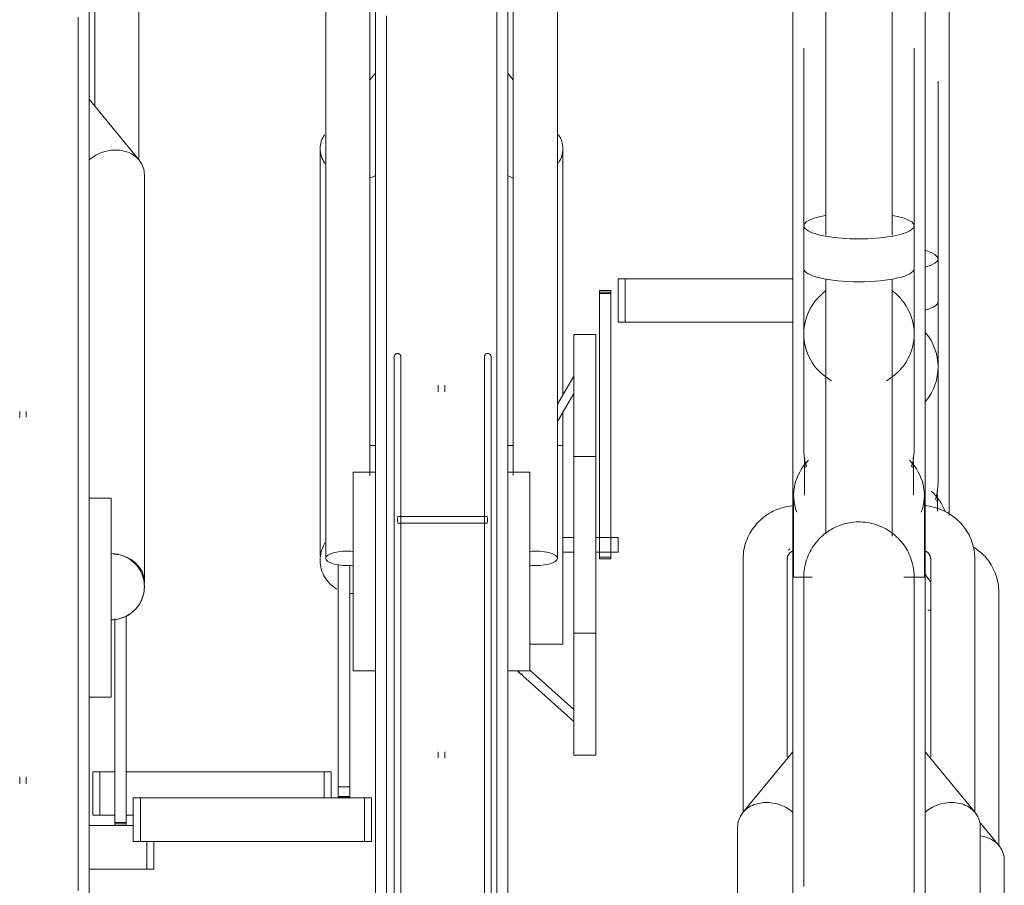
# Model space of a CAD drawing. Extents: x 50445 to 145605, y -10968 to 41989.
# Tile 174 of 256: x 92104 to 92550, y -118 to 274. Entities that reach past the tile are written whole.
import ezdxf

# ---------------------------------------------------------------- set-up
doc = ezdxf.new("R2010")
doc.units = 0
doc.header["$LTSCALE"] = 414.30304
doc.header["$MEASUREMENT"] = 0
doc.layers.add('A-EQPM', color=6, linetype='CONTINUOUS', lineweight=18)

# ---------------------------------------------------------------- blocks, each defined once
blk = doc.blocks.new('97_KA_gestapelde fietsenstalling 8 fietsen 1600x1900 - Type-V115-plotview doorsnede C C  -  1 op 100')
at = {"layer": 'A-EQPM'}
for p, q in [((10956.13, -758.5), (10976.13, -758.5)), ((10982.22, -778.2), (10982.22, -765.7)), ((10985.43, -778.2), (10985.43, -765.7)), ((10982.22, -778.2), (10956.13, -778.2)), ((10985.43, -778.2), (10982.22, -778.2))]:
    blk.add_line(p, q, dxfattribs=at)
blk = doc.blocks.new('97_KA_gestapelde fietsenstalling 8 fietsen 1600x1900 - Type-V116-plotview doorsnede C C  -  1 op 100')
at = {"layer": 'A-EQPM'}
for p, q in [((11345.9, -482.84), (11345.9, -380.63)), ((11340.9, -501.83), (11340.9, -421.36)), ((11345.9, -618.03), (11345.9, -450.21)), ((11340.9, -521.26), (11340.9, -501.83)), ((11340.9, -550.82), (11340.9, -521.26)), ((11340.9, -602.8), (11340.9, -550.82)), ((11340.9, -602.8), (11340.9, -595.29)), ((11340.55, -616.07), (11340.55, -608.69)), ((11273.68, -633.12), (11272.89, -633.71)), ((11368.4, -767.58), (11368.4, -652.68)), ((11337.53, -660.96), (11336.27, -660.96)), ((11368.54, -767.62), (11359.52, -756.63)), ((11370.9, -958.68), (11370.9, -774.2))]:
    blk.add_line(p, q, dxfattribs=at)
at = {"layer": 'A-EQPM', "flags": 128}
for points in [[(11368.4, -652.68), (11368.38, -651.69), (11368.31, -650.7), (11368.21, -649.71), (11368.06, -648.74), (11367.88, -647.76), (11367.65, -646.8), (11367.38, -645.85), (11367.07, -644.91), (11366.73, -643.98), (11366.34, -643.07), (11365.92, -642.18), (11365.46, -641.31), (11364.97, -640.45), (11364.44, -639.62), (11363.88, -638.81), (11363.29, -638.02), (11362.66, -637.26), (11362.01, -636.53), (11361.32, -635.82), (11360.61, -635.14), (11359.88, -634.49), (11359.11, -633.87), (11358.33, -633.28), (11357.52, -632.72), (11356.69, -632.2)], [(11334.99, -644.83), (11335.62, -645.6), (11336.22, -646.4), (11336.79, -647.23), (11337.32, -648.07)]]:
    blk.add_lwpolyline(points, dxfattribs=at)
at = {"layer": 'A-EQPM'}
for centre, major_axis, ratio, start_param, end_param in [((11315.9, -501.83), (25, 0), 0.237436, 5.593687, 6.972684), ((11315.9, -521.26), (25, 0), 0.237436, 5.593687, 6.283185), ((11315.9, -550.82), (25, 0), 0.978148, 5.593687, 6.972684), ((11315.9, -608.69), (24.65, 0), 0.838671, 6.146443, 6.370818), ((11315.9, -623.86), (29.65, 0), 0.838671, 0.314159, 0.745101)]:
    blk.add_ellipse(centre, major_axis=major_axis, ratio=ratio, start_param=start_param, end_param=end_param, dxfattribs=at)
for points, knots in [([(11340.9, -602.8), (11340.9, -603.96), (11340.76, -606.28), (11340.24, -609), (11339.81, -610.55), (11339.68, -610.98)], [0.5, 0.5, 0.5, 0.5, 0.54166667, 0.58333333, 0.59966448, 0.59966448, 0.59966448, 0.59966448]), ([(11370.9, -774.2), (11370.9, -771.99), (11369.5, -767.7), (11364.77, -764.22), (11361.21, -763.33), (11360.04, -763.18)], [0, 0, 0, 0, 0.1666667, 0.3333333, 0.4108914, 0.4108914, 0.4108914, 0.4108914])]:
    blk.add_open_spline(points, degree=3, knots=knots, dxfattribs=at)
blk = doc.blocks.new('97_KA_gestapelde fietsenstalling 16 fietsen 1600x2900 - Type-8054703-plotview doorsnede C C  -  1 op 100')
at = {"layer": 'A-EQPM'}
for p, q in [((11063.33, -333.98), (11063.33, -637.45)), ((11083.33, -599.91), (11083.33, -333.98)), ((11148.33, -333.98), (11148.33, -599.91)), ((11168.33, -637.45), (11168.33, -333.98)), ((11085.83, -643.38), (11085.83, -338.57)), ((11145.83, -338.57), (11145.83, -643.38)), ((10958.63, -342.18), (10958.63, -432.61)), ((10978.63, -457.08), (10978.63, -342.18)), ((11290.03, -340.99), (11290.03, -491.13)), ((11320.03, -491.13), (11320.03, -340.99)), ((10956.13, -350.46), (10956.13, -655.27)), ((11275.03, -365.63), (11275.03, -467.84)), ((11335.03, -467.84), (11335.03, -365.63)), ((11280.03, -406.36), (11280.03, -486.83)), ((11330.03, -486.83), (11330.03, -406.36)), ((11085.83, -417.65), (11083.23, -420.81)), ((11148.33, -420.69), (11145.83, -417.65)), ((10978.77, -457.12), (10956.13, -429.54)), ((11275.03, -435.21), (11275.03, -645.96)), ((11335.03, -645.96), (11335.03, -435.21)), ((11063.2, -445.22), (11063.19, -445.23)), ((11060.83, -451.81), (11060.83, -636.29)), ((11170.83, -563.63), (11170.83, -451.81)), ((10981.13, -648.18), (10981.13, -463.7)), ((11280.03, -486.83), (11280.03, -506.26)), ((11330.03, -506.26), (11330.03, -486.83)), ((11280.03, -506.26), (11280.03, -535.82)), ((11330.03, -535.82), (11330.03, -506.26)), ((11195.83, -510.83), (11199.05, -510.83)), ((11195.83, -530.54), (11195.83, -510.83)), ((11199.05, -510.83), (11275.03, -510.83)), ((11199.05, -530.54), (11199.05, -510.83)), ((11290.03, -510.94), (11290.03, -626.5)), ((11320.03, -627.41), (11320.03, -510.94)), ((11192.63, -516.17), (11187.41, -516.17)), ((11187.41, -517.48), (11187.41, -516.17)), ((11187.41, -516.17), (11187.41, -516.47)), ((11187.41, -516.94), (11192.63, -516.94)), ((11187.41, -627.23), (11187.41, -517.48)), ((11192.63, -517.48), (11187.41, -517.48)), ((11192.63, -516.47), (11192.63, -516.17)), ((11192.63, -516.17), (11192.63, -517.48)), ((11192.63, -517.48), (11192.63, -627.23)), ((11199.05, -530.54), (11195.83, -530.54)), ((11275.03, -530.54), (11199.05, -530.54)), ((11185.83, -536.13), (11175.83, -536.13)), ((11175.83, -631.38), (11175.83, -536.13)), ((11185.83, -536.13), (11185.83, -631.38)), ((11280.03, -535.82), (11280.03, -587.8)), ((11330.03, -587.8), (11330.03, -535.82)), ((11094.39, -554.95), (11094.39, -602.58)), ((11097.39, -602.58), (11097.39, -554.95)), ((11135.27, -554.95), (11135.27, -602.58)), ((11138.27, -602.58), (11138.27, -554.95)), ((11175.83, -555), (11168.33, -567.67)), ((11114.33, -559.01), (11114.33, -562)), ((11117.33, -562), (11117.33, -559.01)), ((11168.33, -575.51), (11175.83, -562.85)), ((10924.63, -570.9), (10924.63, -573.66)), ((10927.63, -573.53), (10927.63, -570.9)), ((11170.83, -586.38), (11170.83, -570.92)), ((11280.03, -580.29), (11280.03, -587.8)), ((11330.03, -587.8), (11330.03, -580.29)), ((11085.83, -586.38), (11083.33, -586.38)), ((11148.39, -586.38), (11145.83, -586.38)), ((11170.83, -586.38), (11168.33, -586.38)), ((11170.83, -586.38), (11170.83, -631.38)), ((11185.83, -591.38), (11175.83, -591.38)), ((11280.38, -593.69), (11280.38, -608.86)), ((11329.68, -608.86), (11329.68, -593.69)), ((11085.83, -598.38), (11075.83, -598.38)), ((11075.83, -643.38), (11075.83, -598.38)), ((11155.83, -598.38), (11145.83, -598.38)), ((11155.83, -598.38), (11155.83, -643.38)), ((10966.13, -610.27), (10956.13, -610.27)), ((10966.13, -610.27), (10966.13, -655.27)), ((11275.38, -608.86), (11275.38, -645.96)), ((11334.68, -646), (11334.68, -608.86)), ((11136.68, -618.5), (11095.88, -618.5)), ((11095.88, -620), (11095.88, -618.94)), ((11095.88, -621.06), (11095.88, -620)), ((11136.68, -618.94), (11136.68, -620)), ((11136.68, -620), (11136.68, -621.06)), ((11095.88, -621.5), (11136.68, -621.5)), ((11175.83, -628.03), (11170.83, -628.03)), ((11195.83, -628.03), (11185.83, -628.03)), ((11187.41, -637.75), (11187.41, -627.23)), ((11192.63, -627.23), (11192.63, -637.75)), ((11195.83, -628.03), (11195.83, -631.38)), ((11170.83, -631.38), (11170.83, -676.38)), ((11175.83, -726.63), (11175.83, -631.38)), ((11185.83, -631.38), (11185.83, -726.63)), ((11195.83, -631.38), (11195.83, -634.73)), ((11170.83, -634.73), (11175.83, -634.73)), ((11185.83, -634.73), (11195.83, -634.73)), ((11187.41, -636.98), (11187.41, -637.75)), ((11187.41, -636.98), (11192.63, -636.98)), ((11187.41, -637.75), (11192.63, -637.75)), ((11192.63, -637.75), (11192.63, -636.98)), ((11252.53, -637.68), (11252.53, -752.58)), ((11272.53, -727.43), (11272.53, -637.68)), ((11337.53, -637.68), (11337.53, -727.43)), ((11357.53, -752.58), (11357.53, -637.68)), ((11069.04, -741), (11069.04, -640.17)), ((11074.26, -640.59), (11074.26, -741)), ((11094.39, -638.38), (11094.39, -968.3)), ((11097.39, -968.3), (11097.39, -638.38)), ((11135.27, -638.38), (11135.27, -818.23)), ((11138.27, -818.23), (11138.27, -638.38)), ((11075.83, -688.38), (11075.83, -643.38)), ((11085.83, -942.33), (11085.83, -643.38)), ((11145.83, -643.38), (11145.83, -818.6)), ((11155.83, -643.38), (11155.83, -688.38)), ((11283.77, -645.96), (11275.03, -645.96)), ((11275.03, -950.77), (11275.03, -645.96)), ((11335.03, -645.96), (11325.4, -645.96)), ((11335.03, -645.96), (11335.03, -950.77)), ((10956.13, -655.27), (10956.13, -793.98)), ((10966.13, -655.27), (10966.13, -700.27)), ((10967.7, -757.17), (10967.7, -664.85)), ((10972.92, -663.45), (10972.92, -757.17)), ((11175.83, -671.38), (11185.83, -671.38)), ((11155.83, -676.38), (11170.83, -676.38)), ((11075.83, -688.38), (11085.83, -688.38)), ((11145.83, -688.38), (11155.83, -688.38)), ((11151.22, -689.36), (11175.83, -711.3)), ((11175.83, -705.94), (11155.83, -688.11)), ((10956.13, -700.27), (10966.13, -700.27)), ((11114.33, -725.12), (11114.33, -727.75)), ((11117.33, -727.75), (11117.33, -725.02)), ((11175.83, -726.63), (11185.83, -726.63)), ((11275.03, -725.04), (11252.39, -752.62)), ((11357.67, -752.62), (11335.03, -725.04)), ((10957.81, -734.11), (10961.02, -734.11)), ((10957.81, -753.81), (10957.81, -734.11)), ((10961.02, -734.11), (10967.7, -734.11)), ((10961.02, -753.81), (10961.02, -734.11)), ((10972.92, -734.11), (11062.62, -734.11)), ((11062.62, -734.11), (11065.84, -734.11)), ((11062.62, -746), (11062.62, -734.11)), ((11065.84, -746), (11065.84, -734.11)), ((10924.63, -736.38), (10924.63, -739.64)), ((10927.63, -739.64), (10927.63, -736.38)), ((11069.04, -745.02), (11069.04, -741)), ((11074.26, -741), (11069.04, -741)), ((11069.04, -745.82), (11069.04, -745.02)), ((11074.26, -741), (11074.26, -745.02)), ((11074.26, -745.02), (11074.26, -745.82)), ((10976.13, -746), (10979.34, -746)), ((10976.13, -746), (10976.13, -765.7)), ((10979.34, -746), (11080.94, -746)), ((10979.34, -765.7), (10979.34, -746)), ((11069.04, -745.28), (11069.04, -745.82)), ((11069.04, -745.28), (11074.26, -745.28)), ((11074.26, -745.82), (11069.04, -745.82)), ((11074.26, -745.82), (11074.26, -745.28)), ((11080.94, -746), (11084.16, -746)), ((11080.94, -765.7), (11080.94, -746)), ((11084.16, -765.7), (11084.16, -746)), ((10961.02, -753.81), (10957.81, -753.81)), ((10967.7, -753.81), (10961.02, -753.81)), ((10976.13, -753.81), (10972.92, -753.81)), ((10967.7, -758.48), (10967.7, -757.17)), ((10972.92, -757.17), (10967.7, -757.17)), ((10967.7, -757.71), (10972.92, -757.71)), ((10967.7, -758.18), (10967.7, -758.48)), ((10967.7, -758.48), (10972.92, -758.48)), ((10972.92, -757.17), (10972.92, -758.48)), ((10972.92, -758.48), (10972.92, -758.18)), ((11250.03, -759.2), (11250.03, -943.68)), ((11360.03, -943.68), (11360.03, -759.2)), ((10979.34, -765.7), (10976.13, -765.7)), ((11080.94, -765.7), (10979.34, -765.7)), ((11084.16, -765.7), (11080.94, -765.7))]:
    blk.add_line(p, q, dxfattribs=at)
at = {"layer": 'A-EQPM', "flags": 128}
for points in [[(11090.83, -391.81), (11090.83, -398.89), (11090.83, -406.37), (11090.83, -414.22), (11090.83, -422.44), (11090.83, -431.02), (11090.83, -439.93), (11090.83, -449.17), (11090.83, -458.72), (11090.83, -468.56), (11090.83, -478.69), (11090.83, -489.08), (11090.83, -499.71), (11090.83, -510.58), (11090.83, -521.66), (11090.83, -532.93), (11090.83, -544.38), (11090.83, -555.98), (11090.83, -567.73), (11090.83, -579.6), (11090.83, -591.57), (11090.83, -603.62), (11090.83, -615.74), (11090.83, -627.9), (11090.83, -640.09), (11090.83, -643.38)], [(11140.83, -643.38), (11140.83, -631.19), (11140.83, -619.02), (11140.83, -606.89), (11140.83, -594.82), (11140.83, -582.82), (11140.83, -570.92), (11140.83, -559.14), (11140.83, -547.5), (11140.83, -536), (11140.83, -524.68), (11140.83, -513.55), (11140.83, -502.62), (11140.83, -491.93), (11140.83, -481.47), (11140.83, -471.27), (11140.83, -461.35), (11140.83, -451.72), (11140.83, -442.39), (11140.83, -433.39), (11140.83, -424.72), (11140.83, -416.41), (11140.83, -408.45), (11140.83, -400.87), (11140.83, -393.68), (11140.83, -386.89)], [(10951.13, -655.27), (10951.13, -643.08), (10951.13, -630.91), (10951.13, -618.78), (10951.13, -606.71), (10951.13, -594.71), (10951.13, -582.82), (10951.13, -571.03), (10951.13, -559.39), (10951.13, -547.89), (10951.13, -536.57), (10951.13, -525.44), (10951.13, -514.52), (10951.13, -503.82), (10951.13, -493.36), (10951.13, -483.16), (10951.13, -473.24), (10951.13, -463.61), (10951.13, -454.28), (10951.13, -445.28), (10951.13, -436.61), (10951.13, -428.3), (10951.13, -420.34), (10951.13, -412.76), (10951.13, -405.57), (10951.13, -398.78), (10951.13, -392.4)], [(11094.39, -546.17), (11094.39, -546.11), (11094.4, -546.05), (11094.4, -545.99), (11094.41, -545.93), (11094.42, -545.87), (11094.44, -545.81), (11094.45, -545.75), (11094.47, -545.69), (11094.49, -545.64), (11094.51, -545.58), (11094.54, -545.53), (11094.56, -545.47), (11094.59, -545.42), (11094.62, -545.37), (11094.66, -545.32), (11094.69, -545.27), (11094.73, -545.22), (11094.77, -545.18), (11094.81, -545.13), (11094.85, -545.09), (11094.89, -545.05), (11094.94, -545.01), (11094.98, -544.97), (11095.03, -544.94), (11095.08, -544.9), (11095.13, -544.87), (11095.19, -544.84), (11095.24, -544.81), (11095.29, -544.79), (11095.35, -544.77), (11095.41, -544.75), (11095.46, -544.73), (11095.52, -544.71), (11095.58, -544.7), (11095.64, -544.69), (11095.7, -544.68), (11095.76, -544.67), (11095.82, -544.67), (11095.88, -544.67), (11095.94, -544.67), (11096, -544.67), (11096.06, -544.67), (11096.12, -544.68), (11096.18, -544.69), (11096.23, -544.7), (11096.29, -544.72), (11096.35, -544.74), (11096.41, -544.76), (11096.46, -544.78), (11096.52, -544.8), (11096.57, -544.83), (11096.62, -544.86), (11096.68, -544.89), (11096.73, -544.92), (11096.78, -544.95), (11096.82, -544.99), (11096.87, -545.03), (11096.91, -545.07), (11096.96, -545.11), (11097, -545.15), (11097.04, -545.2), (11097.08, -545.24), (11097.11, -545.29), (11097.15, -545.34), (11097.18, -545.39), (11097.21, -545.44), (11097.24, -545.5), (11097.26, -545.55), (11097.29, -545.61), (11097.31, -545.66), (11097.33, -545.72), (11097.34, -545.78), (11097.36, -545.84), (11097.37, -545.89), (11097.38, -545.95), (11097.39, -546.01), (11097.39, -546.07), (11097.39, -546.13), (11097.39, -546.17)], [(11094.39, -548.37), (11094.39, -547.94), (11094.39, -547.55), (11094.39, -547.22), (11094.39, -546.92), (11094.39, -546.68), (11094.39, -546.48), (11094.39, -546.33), (11094.39, -546.23), (11094.39, -546.17), (11094.39, -546.17)], [(11094.39, -546.17), (11094.39, -546.19), (11094.39, -546.26), (11094.39, -546.38), (11094.39, -546.55), (11094.39, -546.76), (11094.39, -547.02), (11094.39, -547.33), (11094.39, -547.69), (11094.39, -548.09), (11094.39, -548.53), (11094.39, -549.02), (11094.39, -549.56), (11094.39, -550.13), (11094.39, -550.75), (11094.39, -551.4), (11094.39, -552.1), (11094.39, -552.84), (11094.39, -553.61), (11094.39, -554.42), (11094.39, -554.95)], [(11097.39, -554.95), (11097.39, -554.12), (11097.39, -553.32), (11097.39, -552.56), (11097.39, -551.84), (11097.39, -551.16), (11097.39, -550.52), (11097.39, -549.92), (11097.39, -549.36), (11097.39, -548.84), (11097.39, -548.37), (11097.39, -547.94), (11097.39, -547.55), (11097.39, -547.22), (11097.39, -546.92), (11097.39, -546.68), (11097.39, -546.48), (11097.39, -546.33), (11097.39, -546.23), (11097.39, -546.17), (11097.39, -546.17)], [(11097.39, -546.17), (11097.39, -546.19), (11097.39, -546.26), (11097.39, -546.38), (11097.39, -546.55), (11097.39, -546.76), (11097.39, -547.02), (11097.39, -547.33), (11097.39, -547.69)], [(11135.27, -546.17), (11135.27, -546.11), (11135.28, -546.05), (11135.28, -545.99), (11135.29, -545.93), (11135.3, -545.87), (11135.31, -545.81), (11135.33, -545.75), (11135.35, -545.69), (11135.37, -545.64), (11135.39, -545.58), (11135.41, -545.53), (11135.44, -545.47), (11135.47, -545.42), (11135.5, -545.37), (11135.53, -545.32), (11135.57, -545.27), (11135.6, -545.22), (11135.64, -545.18), (11135.68, -545.13), (11135.73, -545.09), (11135.77, -545.05), (11135.82, -545.01), (11135.86, -544.97), (11135.91, -544.94), (11135.96, -544.9), (11136.01, -544.87), (11136.06, -544.84), (11136.12, -544.81), (11136.17, -544.79), (11136.23, -544.77), (11136.28, -544.75), (11136.34, -544.73), (11136.4, -544.71), (11136.46, -544.7), (11136.52, -544.69), (11136.58, -544.68), (11136.63, -544.67), (11136.69, -544.67), (11136.75, -544.67), (11136.81, -544.67), (11136.87, -544.67), (11136.93, -544.67), (11136.99, -544.68), (11137.05, -544.69), (11137.11, -544.7), (11137.17, -544.72), (11137.23, -544.74), (11137.28, -544.76), (11137.34, -544.78), (11137.4, -544.8), (11137.45, -544.83), (11137.5, -544.86), (11137.55, -544.89), (11137.6, -544.92), (11137.65, -544.95), (11137.7, -544.99), (11137.75, -545.03), (11137.79, -545.07), (11137.84, -545.11), (11137.88, -545.15), (11137.92, -545.2), (11137.95, -545.24), (11137.99, -545.29), (11138.02, -545.34), (11138.06, -545.39), (11138.09, -545.44), (11138.11, -545.5), (11138.14, -545.55), (11138.16, -545.61), (11138.18, -545.66), (11138.2, -545.72), (11138.22, -545.78), (11138.23, -545.84), (11138.25, -545.89), (11138.26, -545.95), (11138.26, -546.01), (11138.27, -546.07), (11138.27, -546.13), (11138.27, -546.17)], [(11135.27, -547.94), (11135.27, -547.55), (11135.27, -547.22), (11135.27, -546.92), (11135.27, -546.68), (11135.27, -546.48), (11135.27, -546.33), (11135.27, -546.23), (11135.27, -546.17), (11135.27, -546.17)], [(11135.27, -546.17), (11135.27, -546.19), (11135.27, -546.26), (11135.27, -546.38), (11135.27, -546.55), (11135.27, -546.76), (11135.27, -547.02), (11135.27, -547.33), (11135.27, -547.69), (11135.27, -548.09), (11135.27, -548.53), (11135.27, -549.02), (11135.27, -549.56), (11135.27, -550.13), (11135.27, -550.75), (11135.27, -551.4), (11135.27, -552.1), (11135.27, -552.84), (11135.27, -553.61), (11135.27, -554.42), (11135.27, -554.95)], [(11138.27, -554.95), (11138.27, -554.12), (11138.27, -553.32), (11138.27, -552.56), (11138.27, -551.84), (11138.27, -551.16), (11138.27, -550.52), (11138.27, -549.92), (11138.27, -549.36), (11138.27, -548.84), (11138.27, -548.37), (11138.27, -547.94), (11138.27, -547.55), (11138.27, -547.22), (11138.27, -546.92), (11138.27, -546.68), (11138.27, -546.48), (11138.27, -546.33), (11138.27, -546.23), (11138.27, -546.17), (11138.27, -546.17)], [(11138.27, -546.17), (11138.27, -546.19), (11138.27, -546.26), (11138.27, -546.38), (11138.27, -546.55), (11138.27, -546.76), (11138.27, -547.02), (11138.27, -547.33), (11138.27, -547.69), (11138.27, -548.09), (11138.27, -548.53)], [(11094.39, -602.58), (11094.39, -603.45), (11094.39, -604.34), (11094.39, -605.27), (11094.39, -606.23), (11094.39, -607.22), (11094.39, -608.23), (11094.39, -609.27), (11094.39, -610.33), (11094.39, -611.41), (11094.39, -612.52), (11094.39, -613.64), (11094.39, -614.77), (11094.39, -615.93), (11094.39, -617.09), (11094.39, -618.26), (11094.39, -619.45), (11094.39, -620.64), (11094.39, -621.83), (11094.39, -623.03), (11094.39, -624.23), (11094.39, -625.43), (11094.39, -626.63), (11094.39, -627.82), (11094.39, -629.01), (11094.39, -630.18), (11094.39, -631.35), (11094.39, -632.51), (11094.39, -633.65), (11094.39, -634.77), (11094.39, -635.88), (11094.39, -636.97), (11094.39, -638.04), (11094.39, -638.38)], [(11097.39, -638.38), (11097.39, -637.32), (11097.39, -636.24), (11097.39, -635.13), (11097.39, -634.01), (11097.39, -632.88), (11097.39, -631.73), (11097.39, -630.56), (11097.39, -629.39), (11097.39, -628.21), (11097.39, -627.02), (11097.39, -625.82), (11097.39, -624.62), (11097.39, -623.42), (11097.39, -622.22), (11097.39, -621.03), (11097.39, -619.84), (11097.39, -618.65), (11097.39, -617.47), (11097.39, -616.3), (11097.39, -615.15), (11097.39, -614.01), (11097.39, -612.88), (11097.39, -611.77), (11097.39, -610.68), (11097.39, -609.61), (11097.39, -608.57), (11097.39, -607.55), (11097.39, -606.55), (11097.39, -605.58), (11097.39, -604.64), (11097.39, -603.74), (11097.39, -602.86), (11097.39, -602.58)], [(11135.27, -602.58), (11135.27, -603.45), (11135.27, -604.34), (11135.27, -605.27), (11135.27, -606.23), (11135.27, -607.22), (11135.27, -608.23), (11135.27, -609.27), (11135.27, -610.33), (11135.27, -611.41), (11135.27, -612.52), (11135.27, -613.64), (11135.27, -614.77), (11135.27, -615.93), (11135.27, -617.09), (11135.27, -618.26), (11135.27, -619.45), (11135.27, -620.64), (11135.27, -621.83), (11135.27, -623.03), (11135.27, -624.23), (11135.27, -625.43), (11135.27, -626.63), (11135.27, -627.82), (11135.27, -629.01), (11135.27, -630.18), (11135.27, -631.35), (11135.27, -632.51), (11135.27, -633.65), (11135.27, -634.77), (11135.27, -635.88), (11135.27, -636.97), (11135.27, -638.04), (11135.27, -638.38)], [(11138.27, -638.38), (11138.27, -637.32), (11138.27, -636.24), (11138.27, -635.13), (11138.27, -634.01), (11138.27, -632.88), (11138.27, -631.73), (11138.27, -630.56), (11138.27, -629.39), (11138.27, -628.21), (11138.27, -627.02), (11138.27, -625.82), (11138.27, -624.62), (11138.27, -623.42), (11138.27, -622.22), (11138.27, -621.03), (11138.27, -619.84), (11138.27, -618.65), (11138.27, -617.47), (11138.27, -616.3), (11138.27, -615.15), (11138.27, -614.01), (11138.27, -612.88), (11138.27, -611.77), (11138.27, -610.68), (11138.27, -609.61), (11138.27, -608.57), (11138.27, -607.55), (11138.27, -606.55), (11138.27, -605.58), (11138.27, -604.64), (11138.27, -603.74), (11138.27, -602.86), (11138.27, -602.58)], [(11274.6, -613.66), (11273.63, -613.79), (11272.67, -613.96), (11271.71, -614.16), (11270.76, -614.4), (11269.82, -614.67), (11268.89, -614.98), (11267.98, -615.33), (11267.08, -615.71), (11266.19, -616.13), (11265.32, -616.58), (11264.46, -617.06), (11263.63, -617.58), (11262.82, -618.12), (11262.03, -618.71), (11261.26, -619.32), (11260.51, -619.96), (11259.8, -620.63), (11259.1, -621.33), (11258.44, -622.06), (11257.81, -622.81), (11257.21, -623.59), (11256.64, -624.4), (11256.1, -625.22), (11255.6, -626.07), (11255.13, -626.94), (11254.7, -627.83), (11254.3, -628.74), (11253.95, -629.66), (11253.63, -630.59), (11253.35, -631.54), (11253.11, -632.5), (11252.91, -633.47), (11252.75, -634.45), (11252.64, -635.43), (11252.57, -636.42), (11252.53, -637.41), (11252.53, -637.68)], [(11357.53, -637.68), (11357.51, -636.69), (11357.45, -635.7), (11357.34, -634.71), (11357.2, -633.74), (11357.01, -632.76), (11356.78, -631.8), (11356.51, -630.85), (11356.21, -629.91), (11355.86, -628.98), (11355.48, -628.07), (11355.05, -627.18), (11354.6, -626.31), (11354.1, -625.45), (11353.57, -624.62), (11353.01, -623.81), (11352.42, -623.02), (11351.79, -622.26), (11351.14, -621.53), (11350.46, -620.82), (11349.75, -620.14), (11349.01, -619.49), (11348.25, -618.87), (11347.46, -618.28), (11346.65, -617.72), (11345.83, -617.2), (11344.98, -616.7), (11344.11, -616.24), (11343.23, -615.82), (11342.33, -615.43), (11341.42, -615.07), (11340.49, -614.75), (11339.55, -614.47), (11338.61, -614.22), (11337.65, -614.01), (11336.69, -613.83), (11335.72, -613.69), (11334.75, -613.59)], [(11280.03, -645.96), (11280.05, -644.96), (11280.11, -643.96), (11280.21, -642.97), (11280.35, -641.98), (11280.53, -640.99), (11280.75, -640.02), (11281, -639.05), (11281.3, -638.1), (11281.63, -637.15), (11282, -636.23), (11282.41, -635.31), (11282.86, -634.42), (11283.34, -633.54), (11283.85, -632.68), (11284.4, -631.85), (11284.98, -631.03), (11285.59, -630.24), (11286.24, -629.48), (11286.91, -628.74), (11287.61, -628.03), (11288.34, -627.35), (11289.1, -626.69), (11289.89, -626.07), (11290.69, -625.48), (11291.52, -624.92), (11292.38, -624.4), (11293.25, -623.91), (11294.14, -623.46), (11295.05, -623.04), (11295.97, -622.66), (11296.91, -622.32), (11297.86, -622.01), (11298.83, -621.74), (11299.8, -621.51), (11300.78, -621.33), (11301.77, -621.17), (11302.76, -621.06), (11303.76, -620.99), (11304.76, -620.96), (11305.76, -620.97), (11306.76, -621.02), (11307.76, -621.11), (11308.75, -621.24), (11309.73, -621.41), (11310.71, -621.62), (11311.68, -621.86), (11312.64, -622.15), (11313.58, -622.47), (11314.52, -622.83), (11315.43, -623.23), (11316.34, -623.66), (11317.22, -624.13), (11318.08, -624.64), (11318.92, -625.18), (11319.74, -625.75), (11320.54, -626.35), (11321.31, -626.99), (11322.06, -627.66), (11322.78, -628.35), (11323.47, -629.07), (11324.13, -629.83), (11324.76, -630.6), (11325.36, -631.4), (11325.92, -632.23), (11326.45, -633.07), (11326.95, -633.94), (11327.41, -634.83), (11327.84, -635.73), (11328.23, -636.65), (11328.59, -637.59), (11328.9, -638.54), (11329.18, -639.5), (11329.42, -640.47), (11329.62, -641.45), (11329.78, -642.43), (11329.9, -643.43), (11329.98, -644.42), (11330.03, -645.42), (11330.03, -645.96)], [(11272.53, -637.68), (11272.53, -637.53), (11272.54, -637.39), (11272.56, -637.25), (11272.58, -637.1), (11272.61, -636.96), (11272.64, -636.81), (11272.68, -636.67), (11272.73, -636.52), (11272.78, -636.38), (11272.84, -636.24), (11272.91, -636.09), (11272.99, -635.95), (11273.07, -635.81), (11273.16, -635.67), (11273.25, -635.53), (11273.36, -635.39), (11273.47, -635.26), (11273.59, -635.13), (11273.71, -635), (11273.84, -634.87), (11273.98, -634.75), (11274.13, -634.63), (11274.29, -634.51), (11274.45, -634.4), (11274.62, -634.29), (11274.79, -634.19), (11274.97, -634.09)], [(11335.04, -634.07), (11335.22, -634.16), (11335.4, -634.26), (11335.57, -634.37), (11335.73, -634.48), (11335.89, -634.59), (11336.04, -634.71), (11336.18, -634.84), (11336.32, -634.96), (11336.44, -635.09), (11336.56, -635.22), (11336.68, -635.36), (11336.78, -635.49), (11336.88, -635.63), (11336.97, -635.77), (11337.05, -635.91), (11337.13, -636.06), (11337.2, -636.2), (11337.26, -636.34), (11337.32, -636.49), (11337.37, -636.63), (11337.41, -636.77), (11337.45, -636.92), (11337.48, -637.06), (11337.5, -637.21), (11337.52, -637.35), (11337.53, -637.49), (11337.53, -637.64), (11337.53, -637.68)], [(11090.83, -643.38), (11090.83, -655.57), (11090.83, -667.74), (11090.83, -679.87), (11090.83, -691.94), (11090.83, -703.93), (11090.83, -715.83), (11090.83, -727.61), (11090.83, -739.26), (11090.83, -750.75), (11090.83, -762.08), (11090.83, -773.21), (11090.83, -784.13), (11090.83, -794.83)], [(11140.83, -818.19), (11140.83, -808.07), (11140.83, -797.68), (11140.83, -787.04), (11140.83, -776.18), (11140.83, -765.1), (11140.83, -753.83), (11140.83, -742.38), (11140.83, -730.77), (11140.83, -719.02), (11140.83, -707.16), (11140.83, -695.19), (11140.83, -683.13), (11140.83, -671.02), (11140.83, -658.85), (11140.83, -646.67), (11140.83, -643.38)], [(11280.03, -652.71), (11280.03, -650.4), (11280.03, -648.56), (11280.03, -647.22), (11280.03, -646.35), (11280.03, -645.98), (11280.03, -645.96)], [(11280.03, -645.96), (11280.03, -646.21), (11280.03, -646.94), (11280.03, -648.15), (11280.03, -649.85), (11280.03, -652.04), (11280.03, -654.7), (11280.03, -657.83), (11280.03, -661.43), (11280.03, -665.5), (11280.03, -670.02), (11280.03, -674.99), (11280.03, -680.41), (11280.03, -686.25), (11280.03, -692.52), (11280.03, -699.2), (11280.03, -706.28), (11280.03, -713.76), (11280.03, -721.61), (11280.03, -729.83), (11280.03, -738.41), (11280.03, -747.32), (11280.03, -756.56), (11280.03, -766.11), (11280.03, -775.96), (11280.03, -786.08)], [(11280.03, -646.35), (11280.03, -645.98), (11280.03, -645.96)], [(11330.03, -788.86), (11330.03, -778.66), (11330.03, -768.74), (11330.03, -759.11), (11330.03, -749.78), (11330.03, -740.78), (11330.03, -732.11), (11330.03, -723.8), (11330.03, -715.84), (11330.03, -708.26), (11330.03, -701.07), (11330.03, -694.28), (11330.03, -687.9), (11330.03, -681.94), (11330.03, -676.41), (11330.03, -671.32), (11330.03, -666.68), (11330.03, -662.49), (11330.03, -658.76), (11330.03, -655.5), (11330.03, -652.71), (11330.03, -650.4), (11330.03, -648.56), (11330.03, -647.22), (11330.03, -646.35), (11330.03, -645.98), (11330.03, -645.96)], [(11330.03, -645.96), (11330.03, -646.21), (11330.03, -646.94), (11330.03, -648.15), (11330.03, -649.85), (11330.03, -652.04)], [(11330.03, -646.35), (11330.03, -645.98), (11330.03, -645.96)], [(10951.13, -788.07), (10951.13, -776.99), (10951.13, -765.72), (10951.13, -754.27), (10951.13, -742.66), (10951.13, -730.91), (10951.13, -719.05), (10951.13, -707.08), (10951.13, -695.02), (10951.13, -682.91), (10951.13, -670.75), (10951.13, -658.56), (10951.13, -655.27)], [(11152.54, -689.86), (11151.49, -689.6), (11150.83, -689.11), (11150.44, -688.63)]]:
    blk.add_lwpolyline(points, dxfattribs=at)
at = {"layer": 'A-EQPM'}
for start, end in [(0, 90), (270, 360)]:
    blk.add_arc((10966.13, -650.27), 15, start, end, dxfattribs=at)
for centre, major_axis, ratio, start_param, end_param in [((11305.03, -486.83), (25, 0), 0.237436, 2.219192, 4.712389), ((11305.03, -486.83), (25, 0), 0.237436, 4.712389, 7.203975), ((11305.03, -506.26), (25, 0), 0.237436, 3.141593, 4.712389), ((11305.03, -506.26), (25, 0), 0.237436, 4.712389, 6.283185), ((11305.03, -535.82), (25, 0), 0.978148, 2.220803, 4.18879), ((11305.03, -535.82), (25, 0), 0.978148, 5.235988, 7.20753), ((11305.03, -608.86), (29.65, 0), 0.838671, 2.452801, 3.455752), ((11305.03, -593.69), (24.65, 0), 0.838671, 3.05396, 3.278335), ((11305.03, -608.86), (29.65, 0), 0.838671, 5.969026, 6.971977), ((11305.03, -593.69), (24.65, 0), 0.838671, 6.146443, 6.370818), ((10966.13, -648.18), (15, 0), 0.848048, 0, 1.488304), ((11073.33, -637.45), (10, 0), 0.325568, 1.317918, 3.141593), ((11073.33, -637.45), (10, 0), 0.325568, 3.141593, 4.965268), ((11158.33, -637.45), (10, 0), 0.325568, 0, 1.823675), ((11158.33, -637.45), (10, 0), 0.325568, 4.45951, 6.283185), ((10966.13, -648.18), (15, 0), 0.848048, 6.162412, 6.283185), ((11152.54, -687.86), (0, 2), 0.996917, 1.832596, 2.617994)]:
    blk.add_ellipse(centre, major_axis=major_axis, ratio=ratio, start_param=start_param, end_param=end_param, dxfattribs=at)
for points in [[(11060.83, -451.81), (11060.83, -449.59), (11061.54, -447.45), (11062.84, -445.67)], [(11168.82, -445.67), (11169.48, -446.56), (11170.49, -448.52), (11170.83, -450.7), (11170.83, -451.81)], [(11170.83, -451.81), (11170.83, -454.03), (11170.13, -456.33), (11168.82, -458.4)], [(11085.88, -464.02), (11085.1, -464.53), (11084.25, -464.96), (11083.33, -465.31)], [(11148.33, -465.31), (11147.42, -464.97), (11146.55, -464.54), (11145.78, -464.02)], [(10973.63, -637.28), (10973.06, -636.95), (10972.47, -636.66), (10971.86, -636.41)], [(11068.33, -651.37), (11067.2, -650.71), (11065.11, -649.11), (11062.69, -645.96), (11061.18, -642.3), (11060.83, -639.69), (11060.83, -638.38)], [(10966.13, -665.27), (10967.44, -665.27), (10970.06, -664.92), (10973.71, -663.41), (10976.86, -661), (10979.27, -657.85), (10980.78, -654.2), (10981.13, -651.58), (10981.13, -650.27)], [(11075.83, -653.38), (11075.3, -653.38), (11074.77, -653.35), (11074.25, -653.29)]]:
    blk.add_open_spline(points, degree=3, dxfattribs=at)
for points, knots in [([(10981.13, -463.7), (10981.13, -461.49), (10979.73, -457.2), (10974.94, -453.67), (10970.06, -452.5), (10966.13, -452.49), (10962.2, -453.36), (10958.78, -454.94), (10956.86, -456.34), (10956.08, -457.02)], [0, 0, 0, 0, 0.1666667, 0.3333333, 0.4166667, 0.5, 0.5833333, 0.6666667, 0.7337282, 0.7337282, 0.7337282, 0.7337282]), ([(11063.14, -458.85), (11063.04, -458.7), (11062.26, -457.52), (11061.18, -455.18), (11060.83, -452.92), (11060.83, -451.81)], [0.8210337, 0.8210337, 0.8210337, 0.8210337, 0.8333333, 0.9166667, 1, 1, 1, 1]), ([(11281.25, -595.98), (11281.12, -595.55), (11280.68, -594), (11280.17, -591.28), (11280.03, -588.96), (11280.03, -587.8)], [0.40033552, 0.40033552, 0.40033552, 0.40033552, 0.41666667, 0.45833333, 0.5, 0.5, 0.5, 0.5]), ([(11330.03, -587.8), (11330.03, -588.96), (11329.89, -591.28), (11329.38, -594), (11328.95, -595.55), (11328.82, -595.98)], [0.5, 0.5, 0.5, 0.5, 0.54166667, 0.58333333, 0.59966448, 0.59966448, 0.59966448, 0.59966448]), ([(11060.83, -638.38), (11060.83, -635.76), (11061.59, -632.95), (11063.04, -630.54), (11063.14, -630.38)], [0, 0, 0, 0, 0.1666667, 0.1789663, 0.1789663, 0.1789663, 0.1789663]), ([(11275.08, -752.53), (11274.3, -751.84), (11272.38, -750.44), (11268.96, -748.86), (11265.03, -747.99), (11261.1, -748), (11257.45, -748.88), (11254.3, -750.58), (11251.89, -752.98), (11250.38, -755.91), (11250.03, -758.09), (11250.03, -759.2)], [0.2662718, 0.2662718, 0.2662718, 0.2662718, 0.3333333, 0.4166667, 0.5, 0.5833333, 0.6666667, 0.75, 0.8333333, 0.9166667, 1, 1, 1, 1]), ([(11360.03, -759.2), (11360.03, -756.99), (11358.63, -752.7), (11353.84, -749.17), (11348.96, -748), (11345.03, -747.99), (11341.1, -748.86), (11337.68, -750.44), (11335.76, -751.84), (11334.98, -752.52)], [0, 0, 0, 0, 0.1666667, 0.3333333, 0.4166667, 0.5, 0.5833333, 0.6666667, 0.7337282, 0.7337282, 0.7337282, 0.7337282])]:
    blk.add_open_spline(points, degree=3, knots=knots, dxfattribs=at)

msp = doc.modelspace()

# ---------------------------------------------------------------- block references
at = {"layer": 'A-EQPM'}
for name in ['97_KA_gestapelde fietsenstalling 16 fietsen 1600x2900 - Type-8054703-plotview doorsnede C C  -  1 op 100', '97_KA_gestapelde fietsenstalling 8 fietsen 1600x1900 - Type-V115-plotview doorsnede C C  -  1 op 100', '97_KA_gestapelde fietsenstalling 8 fietsen 1600x1900 - Type-V116-plotview doorsnede C C  -  1 op 100']:
    msp.add_blockref(name, (81179.52, 667.18), dxfattribs=at)

doc.saveas('drawing.dxf')
